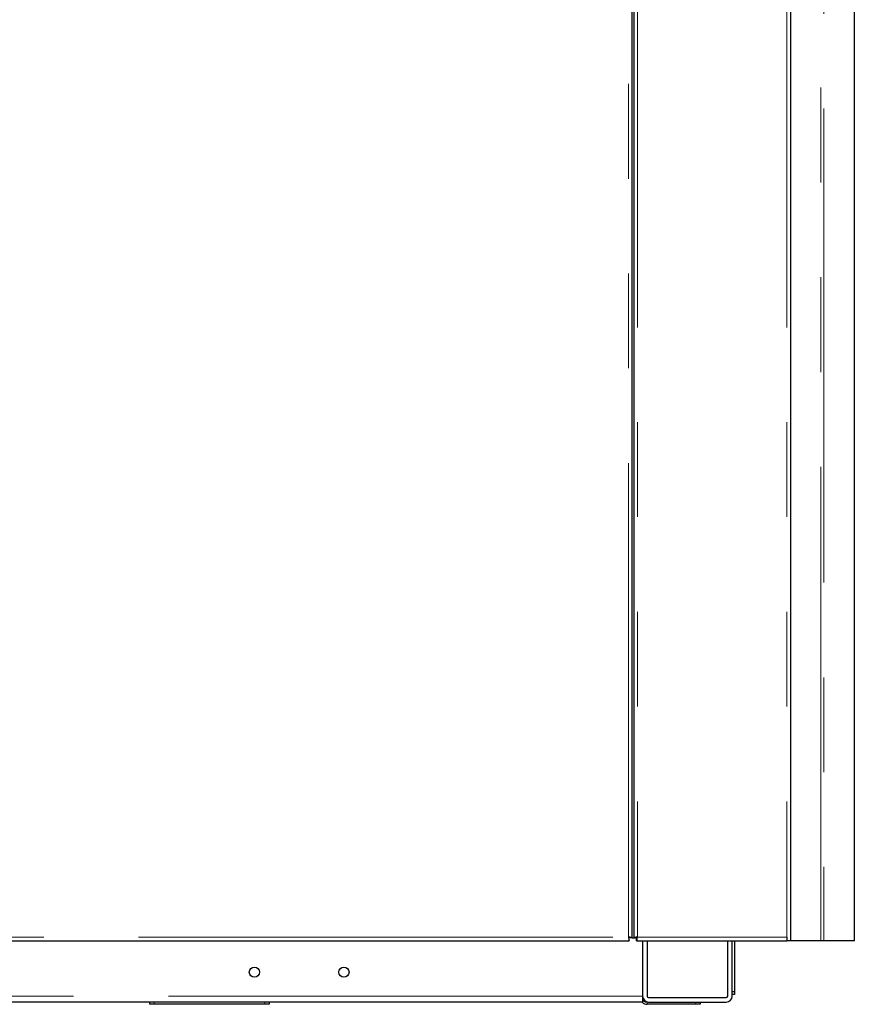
# Model space of a CAD drawing. Header units: millimetres. Extents: x 32 to 243, y 85 to 168.
# Tile 51 of 68: x 188 to 200, y 87 to 100. Entities that reach past the tile are written whole.
import ezdxf

# ---------------------------------------------------------------- set-up
doc = ezdxf.new("R2010")
doc.units = ezdxf.units.MM
doc.linetypes.add('PHANTOM', pattern=[12.7, 6.35, -1.27, 1.27, -1.27, 1.27, -1.27])

msp = doc.modelspace()

# ---------------------------------------------------------------- linework, layer by layer
at = {"color": 7, "linetype": 'Continuous', "lineweight": 25}
for p, q in [((196.561, 114.967), (196.561, 87.77)), ((198.661, 114.981), (198.661, 87.731)), ((196.541, 87.77), (196.541, 112.872)), ((199.516, 87.731), (199.516, 109.381)), ((177.22, 87.731), (196.502, 87.731)), ((196.502, 87.756), (196.502, 87.778)), ((196.502, 87.731), (196.502, 87.756)), ((196.541, 87.77), (196.516, 87.77)), ((196.541, 87.77), (196.561, 87.77)), ((196.561, 87.77), (196.586, 87.77)), ((196.608, 87.77), (196.586, 87.77)), ((196.6, 87.731), (196.6, 87.756)), ((196.6, 87.731), (198.611, 87.731)), ((196.681, 87.731), (196.681, 86.991)), ((196.741, 87.731), (196.741, 86.991)), ((197.821, 86.991), (197.821, 87.731)), ((197.881, 86.991), (197.881, 87.731)), ((197.911, 87.731), (197.911, 87.051)), ((198.611, 87.781), (198.611, 87.731)), ((198.661, 87.731), (198.611, 87.731)), ((199.067, 87.731), (198.661, 87.731)), ((199.106, 87.731), (199.067, 87.731)), ((199.516, 87.731), (199.106, 87.731)), ((196.681, 86.991), (196.681, 86.911)), ((196.761, 86.971), (197.801, 86.971)), ((197.881, 87.051), (197.911, 87.051)), ((197.911, 87.011), (197.881, 87.011)), ((197.911, 87.051), (197.911, 87.011)), ((196.681, 86.911), (185.022, 86.911)), ((190.081, 86.881), (190.081, 86.911)), ((190.141, 86.881), (190.081, 86.881)), ((191.621, 86.881), (190.141, 86.881)), ((191.681, 86.881), (191.621, 86.881)), ((191.681, 86.911), (191.681, 86.881)), ((197.391, 86.881), (196.741, 86.881)), ((196.761, 86.911), (197.801, 86.911)), ((197.451, 86.881), (197.391, 86.881)), ((197.451, 86.911), (197.451, 86.881))]:
    msp.add_line(p, q, dxfattribs=at)
at = {"color": 8, "linetype": 'PHANTOM', "lineweight": 18}
for p, q in [((196.611, 114.999), (196.611, 87.781)), ((198.611, 114.999), (198.611, 87.781)), ((196.491, 87.781), (196.491, 112.861)), ((199.067, 87.731), (199.067, 111.581)), ((199.106, 111.581), (199.106, 87.731)), ((177.231, 87.781), (196.491, 87.781)), ((196.611, 87.781), (198.611, 87.781)), ((196.681, 86.991), (157.811, 86.991)), ((190.141, 86.911), (190.141, 86.881)), ((191.621, 86.881), (191.621, 86.911)), ((196.741, 86.911), (196.741, 86.881)), ((197.391, 86.881), (197.391, 86.911))]:
    msp.add_line(p, q, dxfattribs=at)
at = {"color": 7, "linetype": 'Continuous', "lineweight": 25}
for centre in [(191.481, 87.311), (192.681, 87.311)]:
    msp.add_circle(centre, 0.068, dxfattribs=at)
for centre, radius, start, end in [((196.761, 86.991), 0.08, 180, 270), ((196.741, 86.971), 0.06, 180, 270), ((196.761, 86.991), 0.02, 180, 270), ((197.801, 86.991), 0.08, 270, 0), ((197.801, 86.991), 0.02, 270, 0), ((196.741, 86.971), 0.09, 221.8103, 270)]:
    msp.add_arc(centre, radius, start, end, dxfattribs=at)
for points, knots in [([(196.541, 87.77), (196.54, 87.771), (196.539, 87.773), (196.527, 87.775), (196.511, 87.778), (196.498, 87.78), (196.491, 87.781)], [0, 0, 0, 0, 0.250003, 0.5, 0.749997, 1, 1, 1, 1]), ([(196.491, 87.781), (196.492, 87.774), (196.494, 87.761), (196.497, 87.745), (196.499, 87.733), (196.501, 87.731), (196.502, 87.731)], [0, 0, 0, 0, 0.249992, 0.499989, 0.74999, 1, 1, 1, 1]), ([(196.491, 87.781), (196.492, 87.777), (196.494, 87.771), (196.497, 87.763), (196.499, 87.757), (196.501, 87.756), (196.502, 87.756)], [0, 0, 0, 0, 0.249974, 0.500002, 0.749998, 1, 1, 1, 1]), ([(196.516, 87.77), (196.516, 87.771), (196.515, 87.773), (196.509, 87.775), (196.501, 87.778), (196.494, 87.78), (196.491, 87.781)], [0, 0, 0, 0, 0.250009, 0.500044, 0.750047, 1, 1, 1, 1]), ([(196.611, 87.781), (196.605, 87.78), (196.591, 87.778), (196.575, 87.775), (196.563, 87.773), (196.562, 87.771), (196.561, 87.77)], [0, 0, 0, 0, 0.250003, 0.5, 0.749997, 1, 1, 1, 1]), ([(196.611, 87.781), (196.608, 87.78), (196.601, 87.778), (196.593, 87.775), (196.587, 87.773), (196.586, 87.771), (196.586, 87.77)], [0, 0, 0, 0, 0.25006, 0.499965, 0.749995, 1, 1, 1, 1]), ([(196.6, 87.731), (196.601, 87.731), (196.603, 87.733), (196.606, 87.745), (196.608, 87.761), (196.61, 87.774), (196.611, 87.781)], [0, 0, 0, 0, 0.25001, 0.500011, 0.750008, 1, 1, 1, 1]), ([(196.6, 87.756), (196.601, 87.756), (196.603, 87.757), (196.606, 87.763), (196.608, 87.771), (196.61, 87.777), (196.611, 87.781)], [0, 0, 0, 0, 0.250002, 0.499998, 0.750026, 1, 1, 1, 1])]:
    msp.add_open_spline(points, degree=3, knots=knots, dxfattribs=at)

doc.saveas('drawing.dxf')
